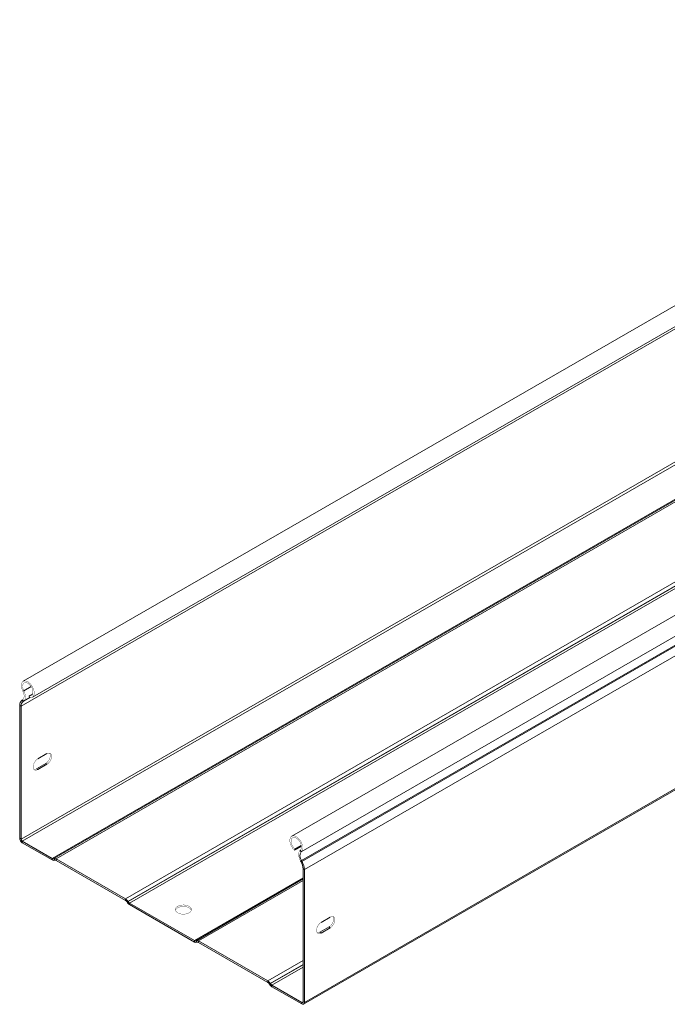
# Model space of a CAD drawing. Header units: millimetres. Extents: x -295 to 1856, y -2384 to 543.
# Tile 1 of 28: x -295 to 27, y -2054 to -1565. Entities that reach past the tile are written whole.
import ezdxf

# ---------------------------------------------------------------- set-up
doc = ezdxf.new("R2010")
doc.units = ezdxf.units.MM
doc.linetypes.add('K5LT32768', pattern=[0])
doc.linetypes.add('K5LT32769', pattern=[0])

msp = doc.modelspace()

# ---------------------------------------------------------------- linework, layer by layer
at = {"color": 7, "linetype": 'K5LT32768', "lineweight": 15}
for p, q in [((277.02, -1564.73), (-293, -1893.8)), ((277.02, -1576.47), (-294.11, -1906.17)), ((-288.45, -1901.68), (277.02, -1575.24)), ((277.02, -1644.03), (-293.47, -1973.36)), ((277.02, -1661.17), (-278.62, -1981.94)), ((277.02, -1661.68), (-277.87, -1982.01)), ((277.02, -1661.68), (-277.83, -1981.99)), ((277.02, -1662.49), (-276.63, -1982.11)), ((277.02, -1702.3), (-242.15, -2002.01)), ((277.02, -1704.26), (-240.95, -2003.28)), ((277.02, -1704.35), (-240.91, -2003.35)), ((277.02, -1705.58), (-240.16, -2004.14)), ((277.02, -1718.75), (-159.61, -1970.81)), ((277.02, -1729.23), (-154.86, -1978.55)), ((277.02, -1733.71), (-154.73, -1982.96)), ((277.02, -1734.29), (-154.49, -1983.4)), ((277.02, -1739.01), (-153.32, -1987.44)), ((-153.69, -2054.36), (128.62, -1891.38)), ((-293.21, -1898.69), (-292.72, -1898.5)), ((-288.24, -1899.95), (-290.06, -1901.01)), ((-293.58, -1903.1), (-293.33, -1902.95)), ((-293.58, -1903.1), (-293.11, -1903.88)), ((-293.33, -1902.95), (-292.87, -1903.72)), ((-293.11, -1903.88), (-292.87, -1903.72)), ((-289.9, -1901.81), (-290.06, -1901.01)), ((-294.74, -1905.8), (-294.11, -1906.17)), ((-294.74, -1971.89), (-294.74, -1905.8)), ((-294.11, -1972.26), (-294.11, -1906.17)), ((-281.2, -1929.76), (-285.8, -1932.41)), ((-286.43, -1937.35), (-281.84, -1934.7)), ((-286.43, -1937.35), (-285.8, -1937.72)), ((-285.8, -1937.72), (-281.2, -1935.07)), ((-281.84, -1934.7), (-281.2, -1935.07)), ((-294.74, -1971.89), (-294.11, -1972.26)), ((-278.62, -1981.94), (-293.47, -1973.36)), ((-293.47, -1974.1), (-293.47, -1973.36)), ((-278.62, -1982.67), (-293.47, -1974.1)), ((-154.77, -1975.9), (-158.17, -1977.86)), ((-158.17, -1977.86), (-158, -1977.24)), ((-154.84, -1975.42), (-158, -1977.24)), ((-154.86, -1978.55), (-155.35, -1977.8)), ((-278.62, -1982.67), (-278.62, -1981.94)), ((-277.83, -1981.99), (-277.87, -1982.01)), ((-277.42, -1982.79), (-277.87, -1982.01)), ((-277.38, -1982.77), (-277.83, -1981.99)), ((-277.38, -1982.77), (-277.42, -1982.79)), ((-277.38, -1982.77), (-277.42, -1982.79)), ((-242.15, -2002.01), (-276.63, -1982.11)), ((-276.63, -1982.84), (-276.63, -1982.11)), ((-242.15, -2002.75), (-276.63, -1982.84)), ((-154.73, -1982.96), (-155.19, -1983.2)), ((-155.19, -1983.2), (-154.95, -1983.64)), ((-154.73, -1982.96), (-154.49, -1983.4)), ((-154.49, -1983.4), (-154.95, -1983.64)), ((-153.32, -1987.44), (-153.96, -1987.08)), ((-153.96, -1987.08), (-153.96, -2053.17)), ((-153.32, -1987.44), (-153.32, -2053.54)), ((-153.96, -1992.12), (-207.16, -2022.83)), ((-153.96, -1992.12), (-207.11, -2022.81)), ((-242.15, -2002.75), (-242.15, -2002.01)), ((-241.4, -2003.54), (-240.95, -2003.28)), ((-241.36, -2003.61), (-241.4, -2003.54)), ((-241.36, -2003.61), (-240.91, -2003.35)), ((-240.91, -2003.35), (-240.95, -2003.28)), ((-207.91, -2022.76), (-240.16, -2004.14)), ((-240.16, -2004.88), (-240.16, -2004.14)), ((-207.91, -2023.49), (-240.16, -2004.88)), ((-145.01, -2013.69), (-140.42, -2011.03)), ((-141.05, -2015.97), (-145.65, -2018.63)), ((-140.42, -2016.34), (-145.01, -2018.99)), ((-140.42, -2016.34), (-141.05, -2015.97)), ((-145.01, -2018.99), (-145.65, -2018.63)), ((-207.91, -2023.49), (-207.91, -2022.76)), ((-207.11, -2022.81), (-207.16, -2022.83)), ((-206.71, -2023.61), (-207.16, -2022.83)), ((-206.66, -2023.59), (-207.11, -2022.81)), ((-206.66, -2023.59), (-206.71, -2023.61)), ((-206.66, -2023.59), (-206.71, -2023.61)), ((-171.44, -2042.83), (-205.91, -2022.93)), ((-205.91, -2023.66), (-205.91, -2022.93)), ((-171.44, -2043.57), (-205.91, -2023.66)), ((-171.44, -2043.57), (-171.44, -2042.83)), ((-170.69, -2044.36), (-170.24, -2044.1)), ((-170.65, -2044.43), (-170.69, -2044.36)), ((-170.65, -2044.43), (-170.2, -2044.17)), ((-170.2, -2044.17), (-170.24, -2044.1)), ((-154.59, -2053.54), (-169.45, -2044.96)), ((-169.45, -2045.7), (-169.45, -2044.96)), ((-154.59, -2054.27), (-169.45, -2045.7)), ((-154.59, -2054.27), (-154.59, -2053.54)), ((-153.32, -2053.54), (-153.96, -2053.17))]:
    msp.add_line(p, q, dxfattribs=at)
at = {"color": 8, "linetype": 'K5LT32769', "lineweight": 15, "true_color": 0x808080}
for p, q in [((276.63, -1642.78), (-294.11, -1972.26)), ((127.52, -1891.41), (-153.32, -2053.54)), ((-289.08, -1896.4), (-292.72, -1898.5)), ((-289.64, -1901.87), (-293.11, -1903.88)), ((-289.66, -1901.86), (-292.87, -1903.72)), ((-153.96, -1991.62), (-207.91, -2022.76)), ((-153.96, -1992.93), (-205.91, -2022.93)), ((-153.96, -2032.74), (-171.44, -2042.83)), ((-153.96, -2034.7), (-170.24, -2044.1)), ((-153.96, -2034.79), (-170.2, -2044.17)), ((-153.96, -2036.02), (-169.45, -2044.96)), ((-153.96, -2053.17), (-154.59, -2053.54))]:
    msp.add_line(p, q, dxfattribs=at)
at = {"color": 7, "linetype": 'K5LT32768', "const_width": 0.15}
for points in [[(-293.21, -1898.69), (-293.68, -1897.51), (-293.92, -1896.35), (-293.9, -1895.3), (-293.63, -1894.45), (-293.11, -1893.87), (-292.41, -1893.6), (-291.57, -1893.67), (-290.66, -1894.07), (-289.75, -1894.77), (-288.93, -1895.7), (-288.25, -1896.81), (-287.77, -1897.98), (-287.54, -1899.14), (-287.56, -1900.19), (-287.84, -1901.04), (-288.35, -1901.62), (-289.05, -1901.88), (-289.9, -1901.81)], [(-292.72, -1898.5), (-293.13, -1897.43), (-293.31, -1896.4), (-293.22, -1895.51), (-292.87, -1894.84), (-292.3, -1894.47), (-291.58, -1894.44), (-290.76, -1894.74), (-289.95, -1895.35), (-289.21, -1896.21), (-288.63, -1897.22), (-288.26, -1898.29), (-288.15, -1899.3), (-288.3, -1900.15), (-288.7, -1900.76), (-289.31, -1901.05), (-290.06, -1901.01)], [(-293.33, -1902.95), (-293.01, -1902.67), (-292.77, -1902.28), (-292.62, -1901.81), (-292.56, -1901.26), (-292.58, -1900.65), (-292.71, -1900), (-292.92, -1899.34), (-293.21, -1898.69)], [(-292.87, -1903.72), (-292.48, -1903.38), (-292.19, -1902.91), (-292, -1902.32), (-291.92, -1901.65), (-291.96, -1900.9), (-292.1, -1900.11), (-292.36, -1899.3), (-292.72, -1898.5)], [(-281.84, -1934.7), (-281.05, -1934.09), (-280.36, -1933.23), (-279.85, -1932.22), (-279.57, -1931.2), (-279.57, -1930.28), (-279.85, -1929.57), (-279.93, -1929.47)], [(-281.2, -1935.07), (-280.42, -1934.45), (-279.72, -1933.59), (-279.21, -1932.59), (-278.94, -1931.57), (-278.94, -1930.65), (-279.21, -1929.94), (-279.72, -1929.53), (-280.42, -1929.47), (-281.2, -1929.76)], [(-285.8, -1932.41), (-286.58, -1933.03), (-287.27, -1933.89), (-287.79, -1934.89), (-288.06, -1935.91), (-288.06, -1936.83), (-287.79, -1937.54), (-287.27, -1937.95), (-286.58, -1938.01), (-285.8, -1937.72)], [(-287.71, -1937.64), (-287.22, -1937.65), (-286.43, -1937.35)], [(-158.17, -1977.86), (-159.01, -1976.96), (-159.72, -1975.87), (-160.23, -1974.7), (-160.51, -1973.53), (-160.53, -1972.46), (-160.29, -1971.58), (-159.81, -1970.95), (-159.13, -1970.63), (-158.31, -1970.65), (-157.41, -1970.99), (-156.5, -1971.65), (-155.66, -1972.55), (-154.95, -1973.63), (-154.44, -1974.81), (-154.16, -1975.97), (-154.14, -1977.04), (-154.38, -1977.93), (-154.86, -1978.55)], [(-158, -1977.24), (-158.76, -1976.42), (-159.36, -1975.42), (-159.76, -1974.35), (-159.91, -1973.33), (-159.8, -1972.45), (-159.43, -1971.81), (-158.85, -1971.46), (-158.12, -1971.46), (-157.3, -1971.79), (-156.49, -1972.42), (-155.76, -1973.3), (-155.19, -1974.32), (-154.85, -1975.39), (-154.76, -1976.39), (-154.93, -1977.22), (-155.35, -1977.8)], [(-155.35, -1977.8), (-155.7, -1978.19), (-155.96, -1978.71), (-156.11, -1979.33), (-156.14, -1980.03), (-156.07, -1980.79), (-155.88, -1981.6), (-155.58, -1982.41), (-155.19, -1983.2)], [(-216.25, -2008.96), (-215.29, -2009.37), (-214.17, -2009.6), (-212.98, -2009.62), (-211.83, -2009.44), (-210.82, -2009.08), (-210.04, -2008.56), (-209.56, -2007.92), (-209.43, -2007.24), (-209.65, -2006.56), (-210.21, -2005.96), (-211.05, -2005.47), (-212.1, -2005.15), (-213.28, -2005.02), (-214.46, -2005.1), (-215.55, -2005.37), (-216.46, -2005.82), (-217.09, -2006.4), (-217.4, -2007.07), (-217.36, -2007.76), (-216.96, -2008.41), (-216.25, -2008.96)], [(-209.48, -2007.69), (-209.65, -2007.3), (-210.21, -2006.69), (-211.05, -2006.2), (-212.1, -2005.88), (-213.28, -2005.75), (-214.46, -2005.83), (-215.55, -2006.11), (-216.46, -2006.56), (-217.09, -2007.14), (-217.37, -2007.69)], [(-139.14, -2010.74), (-139.06, -2010.84), (-138.79, -2011.55), (-138.79, -2012.47), (-139.06, -2013.5), (-139.58, -2014.5), (-140.27, -2015.36), (-141.05, -2015.97)], [(-140.42, -2011.03), (-139.63, -2010.74), (-138.94, -2010.8), (-138.43, -2011.21), (-138.15, -2011.92), (-138.15, -2012.84), (-138.43, -2013.86), (-138.94, -2014.87), (-139.63, -2015.73), (-140.42, -2016.34)], [(-145.01, -2018.99), (-145.8, -2019.29), (-146.49, -2019.23), (-147, -2018.82), (-147.28, -2018.11), (-147.28, -2017.19), (-147, -2016.16), (-146.49, -2015.16), (-145.8, -2014.3), (-145.01, -2013.69)], [(-145.65, -2018.63), (-146.43, -2018.92), (-146.92, -2018.92)]]:
    msp.add_lwpolyline(points, dxfattribs=at)
at = {"color": 7, "linetype": 'K5LT32768', "lineweight": 15}
for centre, radius, start, end in [((-291.68, -1905.52), 3.07, 128.0102, 185.2559), ((-291.51, -1905.93), 2.61, 128.0106, 185.2556), ((-291.98, -1971.77), 2.77, 182.6057, 237.3943), ((-292.72, -1972.2), 1.38, 182.6058, 237.3942), ((-278.18, -1981.33), 0.754, 234.3811, 294.3145), ((-277.91, -1981.69), 1.21, 234.3818, 294.3137), ((-277.33, -1983.09), 1.21, 54.3818, 114.3137), ((-277.06, -1983.46), 0.754, 54.3816, 114.3139), ((-151.81, -1980.67), 3.72, 145.2363, 218.0457), ((-161.25, -1987.32), 7.3, 1.8773, 30.2829), ((-161.9, -1987.73), 8.59, 1.8773, 30.2829), ((-243.98, -2004.95), 3.46, 28.8557, 58.0452), ((-243.29, -2004.58), 2.16, 28.8556, 58.0453), ((-238.33, -2001.94), 3.46, 208.8556, 238.0454), ((-239.01, -2002.3), 2.16, 208.8558, 238.0453), ((-207.47, -2022.15), 0.754, 234.3819, 294.3141), ((-207.2, -2022.51), 1.21, 234.382, 294.3138), ((-206.62, -2023.91), 1.21, 54.3817, 114.3141), ((-206.35, -2024.28), 0.754, 54.382, 114.3135), ((-173.27, -2045.77), 3.46, 28.8557, 58.0453), ((-172.58, -2045.4), 2.16, 28.8556, 58.0454), ((-167.61, -2042.76), 3.46, 208.8556, 238.0453), ((-168.3, -2043.13), 2.16, 208.8556, 238.0453), ((-154.35, -2053.23), 0.393, 230.7967, 9.214), ((-154.1, -2053.66), 0.786, 230.7967, 9.214)]:
    msp.add_arc(centre, radius, start, end, dxfattribs=at)

doc.saveas('drawing.dxf')
